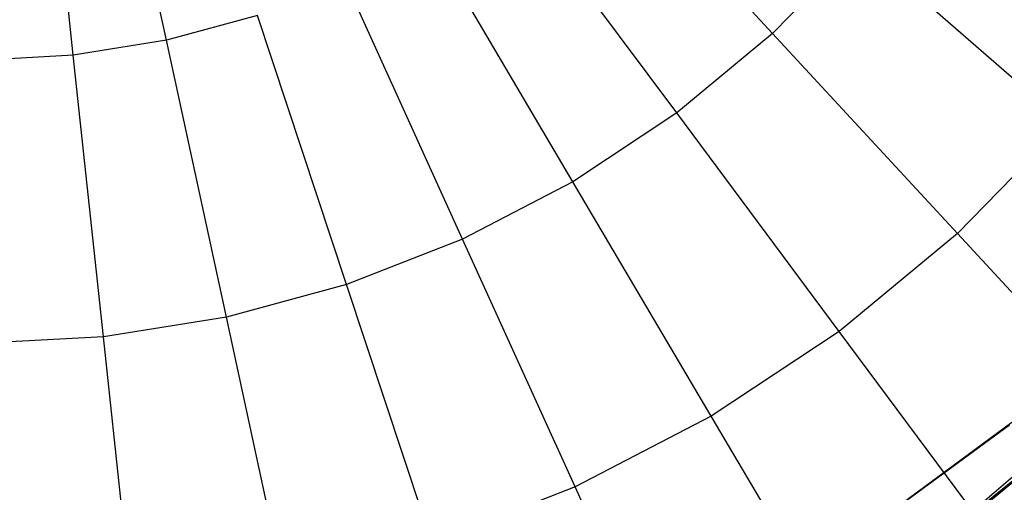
# Model space of a CAD drawing. Extents: x 0.1 to 16.1, y -3 to 3.
# Tile 17 of 65: x 8.121 to 9.108, y -1.322 to -0.848. Entities that reach past the tile are written whole.
import ezdxf

# ---------------------------------------------------------------- set-up
doc = ezdxf.new("R2010")
doc.units = 0
doc.header["$LTSCALE"] = 2.54
doc.layers.get('0').update_dxf_attribs({"color": 13, "linetype": 'CONTINUOUS'})

# ---------------------------------------------------------------- blocks, each defined once
blk = doc.blocks.new('DROPS_WOOD_D_PM_STL')
at = {"color": 0}
for p, q in [((8.26784, -0.86854, 2.286), (8.20605, -0.58285, 2.22278)), ((8.26784, -0.86854, 2.286), (8.20605, -0.58285, 2.22278)), ((8.17445, -0.88359, 2.286), (8.14338, -0.59294, 2.22278)), ((8.17445, -0.88359, 2.286), (8.14338, -0.59294, 2.22278)), ((8.87556, -0.86178, 2.37903), (8.68276, -0.65294, 2.286)), ((8.87556, -0.86178, 2.37903), (8.68276, -0.65294, 2.286)), ((8.77945, -0.94146, 2.37903), (8.60995, -0.71331, 2.286)), ((8.77945, -0.94146, 2.37903), (8.60995, -0.71331, 2.286)), ((8.67542, -1.01047, 2.37903), (8.53112, -0.7656, 2.286)), ((8.67542, -1.01047, 2.37903), (8.53112, -0.7656, 2.286)), ((8.96265, -0.77233, 2.37903), (8.87556, -0.86178, 2.37903)), ((8.96265, -0.77233, 2.37903), (8.87556, -0.86178, 2.37903)), ((9.16819, -0.95218, 2.50087), (8.96265, -0.77233, 2.37903)), ((9.16819, -0.95218, 2.50087), (8.96265, -0.77233, 2.37903)), ((8.56464, -1.06804, 2.37903), (8.44719, -0.80921, 2.286)), ((8.56464, -1.06804, 2.37903), (8.44719, -0.80921, 2.286)), ((8.3591, -0.84366, 2.286), (8.26784, -0.86854, 2.286)), ((8.3591, -0.84366, 2.286), (8.26784, -0.86854, 2.286)), ((8.44836, -1.1135, 2.37903), (8.3591, -0.84366, 2.286)), ((8.44836, -1.1135, 2.37903), (8.3591, -0.84366, 2.286)), ((8.26784, -0.86854, 2.286), (8.17445, -0.88359, 2.286)), ((8.26784, -0.86854, 2.286), (8.17445, -0.88359, 2.286)), ((8.32792, -1.14635, 2.37903), (8.26784, -0.86854, 2.286)), ((8.32792, -1.14635, 2.37903), (8.26784, -0.86854, 2.286)), ((8.87556, -0.86178, 2.37903), (8.77945, -0.94146, 2.37903)), ((8.87556, -0.86178, 2.37903), (8.77945, -0.94146, 2.37903)), ((9.06081, -1.06246, 2.50087), (8.87556, -0.86178, 2.37903)), ((9.06081, -1.06246, 2.50087), (8.87556, -0.86178, 2.37903)), ((8.17445, -0.88359, 2.286), (8.08, -0.88862, 2.286)), ((8.17445, -0.88359, 2.286), (8.08, -0.88862, 2.286)), ((8.20467, -1.1662, 2.37903), (8.17445, -0.88359, 2.286)), ((8.20467, -1.1662, 2.37903), (8.17445, -0.88359, 2.286)), ((8.77945, -0.94146, 2.37903), (8.67542, -1.01047, 2.37903)), ((8.77945, -0.94146, 2.37903), (8.67542, -1.01047, 2.37903)), ((8.94233, -1.16069, 2.50087), (8.77945, -0.94146, 2.37903)), ((8.94233, -1.16069, 2.50087), (8.77945, -0.94146, 2.37903)), ((9.16819, -0.95218, 2.50087), (9.06081, -1.06246, 2.50087)), ((9.16819, -0.95218, 2.50087), (9.06081, -1.06246, 2.50087)), ((8.67542, -1.01047, 2.37903), (8.56464, -1.06804, 2.37903)), ((8.67542, -1.01047, 2.37903), (8.56464, -1.06804, 2.37903)), ((8.81407, -1.24578, 2.50087), (8.67542, -1.01047, 2.37903)), ((8.81407, -1.24578, 2.50087), (8.67542, -1.01047, 2.37903)), ((9.06081, -1.06246, 2.50087), (8.94233, -1.16069, 2.50087)), ((9.06081, -1.06246, 2.50087), (8.94233, -1.16069, 2.50087)), ((9.23656, -1.25283, 2.65023), (9.06081, -1.06246, 2.50087)), ((9.23656, -1.25283, 2.65023), (9.06081, -1.06246, 2.50087)), ((8.56464, -1.06804, 2.37903), (8.44836, -1.1135, 2.37903)), ((8.56464, -1.06804, 2.37903), (8.44836, -1.1135, 2.37903)), ((8.67749, -1.31674, 2.50087), (8.56464, -1.06804, 2.37903)), ((8.67749, -1.31674, 2.50087), (8.56464, -1.06804, 2.37903)), ((8.44836, -1.1135, 2.37903), (8.32792, -1.14635, 2.37903)), ((8.44836, -1.1135, 2.37903), (8.32792, -1.14635, 2.37903)), ((8.53414, -1.37279, 2.50087), (8.44836, -1.1135, 2.37903)), ((8.53414, -1.37279, 2.50087), (8.44836, -1.1135, 2.37903)), ((8.32792, -1.14635, 2.37903), (8.20467, -1.1662, 2.37903)), ((8.32792, -1.14635, 2.37903), (8.20467, -1.1662, 2.37903)), ((8.38565, -1.41329, 2.50087), (8.32792, -1.14635, 2.37903)), ((8.38565, -1.41329, 2.50087), (8.32792, -1.14635, 2.37903)), ((9.29403, -1.15402, 10.16814), (9.03687, -1.37478, 10.16814)), ((9.29403, -1.15402, 10.16814), (9.03687, -1.37478, 10.16814)), ((8.94233, -1.16069, 2.50087), (8.81407, -1.24578, 2.50087)), ((8.94233, -1.16069, 2.50087), (8.81407, -1.24578, 2.50087)), ((9.09684, -1.36867, 2.65023), (8.94233, -1.16069, 2.50087)), ((9.09684, -1.36867, 2.65023), (8.94233, -1.16069, 2.50087)), ((8.20467, -1.1662, 2.37903), (8.08, -1.17285, 2.37903)), ((8.20467, -1.1662, 2.37903), (8.08, -1.17285, 2.37903)), ((8.2337, -1.43777, 2.50087), (8.20467, -1.1662, 2.37903)), ((8.2337, -1.43777, 2.50087), (8.20467, -1.1662, 2.37903)), ((9.03687, -1.37478, 10.16814), (9.22662, -1.22102, 8.95559)), ((9.03687, -1.37478, 10.16814), (9.22662, -1.22102, 8.95559)), ((9.22662, -1.22102, 8.95559), (9.06454, -1.3551, 8.95559)), ((9.22662, -1.22102, 8.95559), (9.06454, -1.3551, 8.95559)), ((8.81407, -1.24578, 2.50087), (8.67749, -1.31674, 2.50087)), ((8.81407, -1.24578, 2.50087), (8.67749, -1.31674, 2.50087)), ((8.9456, -1.469, 2.65023), (8.81407, -1.24578, 2.50087)), ((8.9456, -1.469, 2.65023), (8.81407, -1.24578, 2.50087)), ((9.11551, -1.25233, 15.973), (8.96878, -1.3604, 15.973)), ((9.11551, -1.25233, 15.973), (8.96878, -1.3604, 15.973)), ((8.96878, -1.3604, 16.033), (9.11304, -1.25437, 16.033)), ((8.96878, -1.3604, 16.033), (9.11304, -1.25437, 16.033)), ((8.67749, -1.31674, 2.50087), (8.53414, -1.37279, 2.50087)), ((8.67749, -1.31674, 2.50087), (8.53414, -1.37279, 2.50087)), ((8.78455, -1.55268, 2.65023), (8.67749, -1.31674, 2.50087)), ((8.78455, -1.55268, 2.65023), (8.67749, -1.31674, 2.50087))]:
    blk.add_line(p, q, dxfattribs=at)

msp = doc.modelspace()

# ---------------------------------------------------------------- block references
at = {"color": 250}
msp.add_blockref('DROPS_WOOD_D_PM_STL', (0, 0), dxfattribs=at)

doc.saveas('drawing.dxf')
